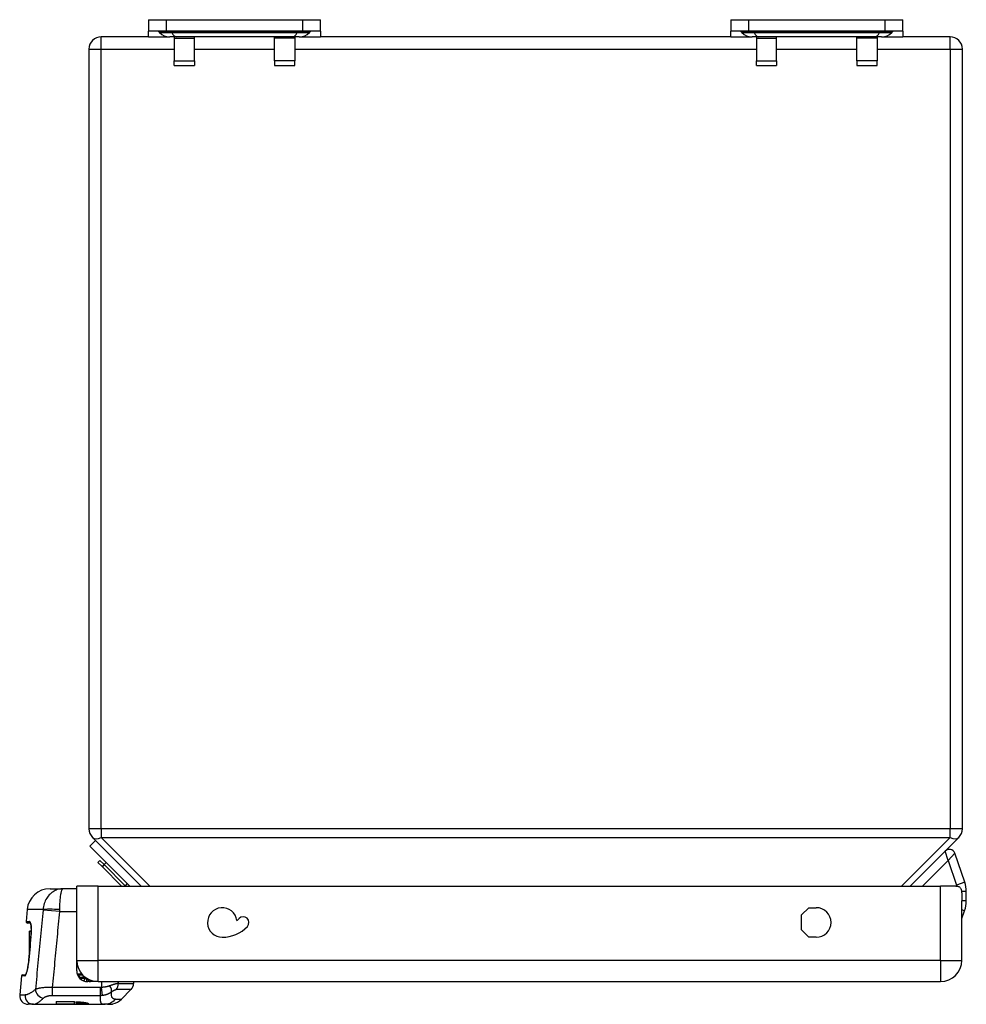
# Model space of a CAD drawing. Header units: inches. Extents: x 4.5 to 59.1, y 2.5 to 39.1.
# Tile 1 of 34: x 4.5 to 11, y 2.5 to 9.2. Entities that reach past the tile are written whole.
import ezdxf

# ---------------------------------------------------------------- set-up
doc = ezdxf.new("R2010")
doc.units = ezdxf.units.IN
doc.header["$MEASUREMENT"] = 0
doc.layers.add('Visible Edges(ANSI)', color=7, linetype='Continuous', lineweight=25)
doc.layers.add('Visible Tangent Edges(ANSI)', color=7, linetype='Continuous', lineweight=25)

msp = doc.modelspace()

# ---------------------------------------------------------------- linework, layer by layer
at = {"layer": 'Visible Edges(ANSI)'}
for p, q in [((5.3802, 9.2358), (5.5044, 9.2358)), ((5.3802, 9.2358), (5.3802, 9.1571)), ((5.5044, 9.2358), (6.4372, 9.2358)), ((6.4372, 9.2358), (6.5613, 9.2358)), ((6.5613, 9.1571), (6.5613, 9.2358)), ((9.3802, 9.2358), (9.5044, 9.2358)), ((9.3802, 9.2358), (9.3802, 9.1571)), ((9.5044, 9.2358), (10.4372, 9.2358)), ((10.4372, 9.2358), (10.5613, 9.2358)), ((10.5613, 9.1571), (10.5613, 9.2358)), ((5.3802, 9.1181), (5.3802, 9.1571)), ((5.5044, 9.1571), (5.3802, 9.1571)), ((5.4564, 9.1469), (5.4491, 9.1542)), ((6.4372, 9.1571), (5.5044, 9.1571)), ((6.5613, 9.1571), (6.4372, 9.1571)), ((6.4852, 9.1469), (6.4925, 9.1542)), ((6.5613, 9.1571), (6.5613, 9.1181)), ((9.3802, 9.1181), (9.3802, 9.1571)), ((9.5044, 9.1571), (9.3802, 9.1571)), ((9.4564, 9.1469), (9.4491, 9.1542)), ((10.4372, 9.1571), (9.5044, 9.1571)), ((10.5613, 9.1571), (10.4372, 9.1571)), ((10.4852, 9.1469), (10.4925, 9.1542)), ((10.5613, 9.1571), (10.5613, 9.1181)), ((5.3802, 9.1181), (5.0548, 9.1181)), ((5.3802, 9.1181), (5.526, 9.1181)), ((5.5735, 9.1181), (5.526, 9.1181)), ((5.5571, 9.1181), (5.5571, 9.1101)), ((5.5571, 9.1101), (5.5571, 8.953)), ((6.3681, 9.1181), (5.5735, 9.1181)), ((5.6951, 9.1101), (5.6951, 9.1181)), ((5.6951, 8.953), (5.6951, 9.1101)), ((6.2465, 9.1101), (6.2465, 9.1181)), ((6.2465, 8.953), (6.2465, 9.1101)), ((6.4156, 9.1181), (6.3681, 9.1181)), ((6.3845, 9.1181), (6.3845, 9.1101)), ((6.3845, 9.1101), (6.3845, 8.953)), ((6.4156, 9.1181), (6.5613, 9.1181)), ((9.3802, 9.1181), (6.5613, 9.1181)), ((9.3802, 9.1181), (9.526, 9.1181)), ((9.5735, 9.1181), (9.526, 9.1181)), ((9.5571, 9.1181), (9.5571, 9.1101)), ((9.5571, 9.1101), (9.5571, 8.953)), ((10.3681, 9.1181), (9.5735, 9.1181)), ((9.6951, 9.1101), (9.6951, 9.1181)), ((9.6951, 8.953), (9.6951, 9.1101)), ((10.2465, 9.1101), (10.2465, 9.1181)), ((10.2465, 8.953), (10.2465, 9.1101)), ((10.4156, 9.1181), (10.3681, 9.1181)), ((10.3845, 9.1181), (10.3845, 9.1101)), ((10.3845, 9.1101), (10.3845, 8.953)), ((10.4156, 9.1181), (10.5613, 9.1181)), ((10.8868, 9.1181), (10.5613, 9.1181)), ((4.9708, 9.0341), (4.9708, 3.6809)), ((10.9708, 3.6809), (10.9708, 9.0341)), ((5.5571, 8.9211), (5.5571, 8.953)), ((5.6951, 8.953), (5.6951, 8.9211)), ((6.2465, 8.953), (6.2465, 8.9211)), ((6.3845, 8.9211), (6.3845, 8.953)), ((9.5571, 8.9211), (9.5571, 8.953)), ((9.6951, 8.953), (9.6951, 8.9211)), ((10.2465, 8.953), (10.2465, 8.9211)), ((10.3845, 8.9211), (10.3845, 8.953)), ((5.5571, 8.9211), (5.6951, 8.9211)), ((6.2465, 8.9211), (6.3845, 8.9211)), ((9.5571, 8.9211), (9.6951, 8.9211)), ((10.2465, 8.9211), (10.3845, 8.9211)), ((4.9769, 3.5622), (5.0158, 3.6011)), ((4.9954, 3.6215), (5.3288, 3.2882)), ((10.6128, 3.2882), (10.9462, 3.6215)), ((5.251, 3.2882), (4.9769, 3.5622)), ((5.0326, 3.4504), (5.0465, 3.4643)), ((5.0326, 3.4504), (5.0611, 3.4219)), ((5.0751, 3.4358), (5.0465, 3.4643)), ((5.0611, 3.4219), (5.0892, 3.4499)), ((10.9873, 3.3139), (10.9185, 3.5137)), ((5.0632, 3.4198), (5.0611, 3.4219)), ((5.0632, 3.4198), (5.0771, 3.4337)), ((5.0632, 3.4198), (5.1948, 3.2882)), ((5.2178, 3.2931), (5.0771, 3.4337)), ((4.7032, 3.2703), (4.7922, 3.2703)), ((4.8869, 3.2703), (4.7922, 3.2703)), ((5.0329, 3.2882), (4.8869, 3.2882)), ((4.8869, 2.7782), (4.8869, 3.2882)), ((5.0329, 3.2882), (10.8209, 3.2882)), ((5.2178, 3.2931), (5.2128, 3.2882)), ((5.234, 3.3052), (5.2169, 3.2882)), ((5.2227, 3.2882), (5.2198, 3.291)), ((10.9254, 3.2882), (10.8209, 3.2882)), ((10.998, 3.1864), (10.998, 3.2498)), ((10.9669, 2.7782), (10.9669, 3.1862)), ((4.5463, 3.1266), (4.5391, 3.0448)), ((9.8654, 3.0897), (9.9154, 3.1397)), ((9.9154, 3.1397), (9.9669, 3.1397)), ((10.9669, 3.0661), (10.9861, 3.1191)), ((9.8654, 2.9867), (9.8654, 3.0897)), ((4.5687, 3.0341), (4.5489, 3.0341)), ((4.5621, 2.9766), (4.5621, 2.9787)), ((4.5746, 2.9787), (4.5621, 2.9787)), ((4.5621, 2.9185), (4.5621, 2.9766)), ((4.5746, 2.9766), (4.5621, 2.9766)), ((9.9154, 2.9367), (9.8654, 2.9867)), ((4.5621, 2.8668), (4.5621, 2.9185)), ((4.57, 2.9185), (4.5621, 2.9185)), ((9.9669, 2.9367), (9.9154, 2.9367)), ((4.5621, 2.8603), (4.5621, 2.8668)), ((4.5653, 2.8668), (4.5621, 2.8668)), ((4.5621, 2.8306), (4.5621, 2.8603)), ((4.5647, 2.8603), (4.5621, 2.8603)), ((4.8869, 2.7072), (4.8869, 2.7782)), ((4.5064, 2.6708), (4.495, 2.5406)), ((4.5162, 2.6798), (4.5362, 2.6798)), ((4.9223, 2.6828), (4.8945, 2.6828)), ((4.9209, 2.6552), (4.9542, 2.6552)), ((5.0329, 2.6322), (4.9619, 2.6322)), ((5.0087, 2.6322), (5.0087, 2.6342)), ((5.0329, 2.6322), (10.8209, 2.6322)), ((5.1933, 2.511), (5.2595, 2.5772)), ((5.2768, 2.6322), (5.2768, 2.619)), ((4.5892, 2.4764), (4.5539, 2.4764)), ((4.5892, 2.4764), (5.0716, 2.4764)), ((4.7453, 2.4946), (4.7453, 2.4764)), ((4.7453, 2.4946), (4.8713, 2.4946)), ((4.8713, 2.4764), (4.7453, 2.4764)), ((4.8713, 2.4764), (4.8713, 2.4946)), ((4.8812, 2.4927), (4.9008, 2.4927)), ((4.8812, 2.4927), (4.8812, 2.4867)), ((4.9008, 2.4867), (4.8812, 2.4867)), ((4.8812, 2.4778), (4.8812, 2.4766)), ((4.8812, 2.4778), (4.9008, 2.4778)), ((4.9008, 2.4766), (4.8812, 2.4766)), ((4.9373, 2.4812), (4.9373, 2.4903)), ((5.0981, 2.4764), (5.0716, 2.4764)), ((5.1001, 2.4764), (5.0981, 2.4764)), ((5.1034, 2.4764), (5.1001, 2.4764)), ((5.1034, 2.4764), (5.1046, 2.4764)), ((5.1046, 2.4764), (5.1046, 2.4764))]:
    msp.add_line(p, q, dxfattribs=at)
at = {"layer": 'Visible Edges(ANSI)', "flags": 128}
for points in [[(10.9254, 3.2882), (10.9301, 3.288), (10.9346, 3.2876), (10.9389, 3.2869), (10.943, 3.2858), (10.9468, 3.2842), (10.9503, 3.2822), (10.9533, 3.2797), (10.956, 3.2768), (10.9583, 3.2735), (10.9602, 3.2699), (10.9617, 3.2659), (10.9631, 3.2614), (10.9641, 3.2566), (10.965, 3.2513), (10.9656, 3.2457), (10.9661, 3.2399), (10.9664, 3.2337), (10.9666, 3.2273), (10.9668, 3.2207), (10.9668, 3.2139), (10.9669, 3.207), (10.9669, 3.2001), (10.9669, 3.1931), (10.9669, 3.1862)], [(4.5721, 3.0219), (4.5709, 3.0275), (4.5696, 3.0319), (4.5684, 3.0347), (4.5678, 3.0357)], [(4.5687, 3.0341), (4.5704, 3.0293), (4.5721, 3.0219)], [(4.5721, 3.0219), (4.573, 3.0158), (4.5738, 3.0088), (4.5743, 3.0011), (4.5746, 2.9928), (4.5747, 2.9841), (4.5745, 2.975), (4.5741, 2.9656), (4.5734, 2.9562)], [(4.5354, 2.6787), (4.5358, 2.6792), (4.5368, 2.6807), (4.5381, 2.683), (4.5396, 2.686), (4.5428, 2.694), (4.546, 2.7042), (4.549, 2.7164), (4.5517, 2.7298), (4.554, 2.7443), (4.5556, 2.7594)], [(4.9008, 2.4927), (4.9093, 2.4926), (4.9178, 2.4922), (4.9261, 2.4916), (4.934, 2.4908), (4.9412, 2.4898), (4.9475, 2.4886), (4.953, 2.4874), (4.9578, 2.4861), (4.9617, 2.4848), (4.9645, 2.4835), (4.9662, 2.4823), (4.9668, 2.4813), (4.9663, 2.4803), (4.9646, 2.4794), (4.9619, 2.4787), (4.958, 2.4781), (4.9532, 2.4776), (4.9476, 2.4772), (4.9413, 2.477), (4.9341, 2.4768), (4.9262, 2.4767), (4.9178, 2.4766), (4.9093, 2.4766), (4.9008, 2.4766)], [(4.9008, 2.4778), (4.9055, 2.4778), (4.9102, 2.4779), (4.9148, 2.478), (4.9192, 2.4782), (4.9232, 2.4784), (4.9267, 2.4786), (4.9297, 2.4789), (4.9324, 2.4793), (4.9345, 2.4797), (4.9361, 2.4802), (4.937, 2.4807), (4.9373, 2.4812), (4.9369, 2.4818), (4.936, 2.4824), (4.9345, 2.4831), (4.9323, 2.4837), (4.9297, 2.4843), (4.9266, 2.4849), (4.9231, 2.4854), (4.9191, 2.4858), (4.9148, 2.4862), (4.9102, 2.4865), (4.9055, 2.4867), (4.9008, 2.4867)], [(5.0981, 2.4764), (5.0987, 2.4764), (5.0992, 2.4764), (5.0998, 2.4764), (5.1003, 2.4764), (5.1009, 2.4765), (5.1014, 2.4765), (5.102, 2.4765), (5.1025, 2.4765), (5.1031, 2.4765), (5.1036, 2.4765), (5.1042, 2.4766), (5.1048, 2.4766), (5.1053, 2.4766), (5.1059, 2.4766), (5.1064, 2.4767), (5.107, 2.4767), (5.1076, 2.4767), (5.1082, 2.4768), (5.1087, 2.4768), (5.1093, 2.4769), (5.1099, 2.4769), (5.1104, 2.477), (5.111, 2.477), (5.1116, 2.4771)], [(5.1116, 2.4771), (5.1111, 2.477), (5.1106, 2.477), (5.1101, 2.4769), (5.1096, 2.4769), (5.1091, 2.4768), (5.1087, 2.4768), (5.1082, 2.4767), (5.1077, 2.4767), (5.1072, 2.4767), (5.1067, 2.4766), (5.1062, 2.4766), (5.1058, 2.4766), (5.1053, 2.4766), (5.1048, 2.4765), (5.1043, 2.4765), (5.1039, 2.4765), (5.1034, 2.4765), (5.1029, 2.4765), (5.1024, 2.4765), (5.102, 2.4764), (5.1015, 2.4764), (5.101, 2.4764), (5.1006, 2.4764), (5.1001, 2.4764)], [(5.1034, 2.4764), (5.1058, 2.4764), (5.1082, 2.4765), (5.1105, 2.4766), (5.1126, 2.4767), (5.1147, 2.4768), (5.1167, 2.4769), (5.1185, 2.477), (5.1203, 2.4772), (5.122, 2.4774), (5.1235, 2.4775), (5.125, 2.4777), (5.1263, 2.4778), (5.1275, 2.478), (5.1287, 2.4781), (5.1297, 2.4783), (5.1306, 2.4784), (5.1314, 2.4785), (5.1322, 2.4786), (5.1327, 2.4787), (5.1332, 2.4788), (5.1336, 2.4789), (5.1339, 2.4789), (5.1341, 2.4789), (5.1341, 2.4789)]]:
    msp.add_lwpolyline(points, dxfattribs=at)
at = {"layer": 'Visible Edges(ANSI)'}
for centre, radius, start, end in [((5.4422, 9.1472), 0.00984, 45, 90), ((5.526, 9.2165), 0.0984, 225, 270), ((6.4156, 9.2165), 0.0984, 270, 315), ((6.4994, 9.1472), 0.00984, 90, 135), ((9.4422, 9.1472), 0.00984, 45, 90), ((9.526, 9.2165), 0.0984, 225, 270), ((10.4156, 9.2165), 0.0984, 270, 315), ((10.4994, 9.1472), 0.00984, 90, 135), ((5.0548, 9.0341), 0.084, 90, 180), ((10.8868, 9.0341), 0.084, 0, 90), ((5.0548, 3.6809), 0.084, 180, 225), ((10.8868, 3.6809), 0.084, 315, 0), ((10.8813, 3.5009), 0.0394, 19, 135), ((10.8011, 3.2498), 0.1969, 0, 19), ((4.7032, 3.1128), 0.1575, 90, 175), ((10.8011, 3.1864), 0.1969, 340, 0), ((5.8869, 3.0382), 0.1015, 7.67361, 270), ((9.9669, 3.0382), 0.1015, 270, 90), ((4.5489, 3.0439), 0.00984, 175, 270), ((5.8869, 3.1729), 0.1575, 309.69891, 316.81313), ((6.0304, 3.0382), 0.0394, 316.81313, 136.81313), ((5.8869, 3.1729), 0.2362, 270, 316.81313), ((3067.376, -273.0807), 3075.2164, 174.8503948, 174.8537794), ((5.0329, 2.7782), 0.146, 180, 270), ((4.8967, 2.7713), 0.00984, 171.79609, 180), ((10.8209, 2.7782), 0.146, 270, 0), ((4.9619, 2.7072), 0.075, 180, 270), ((4.5162, 2.6699), 0.00984, 90, 175), ((4.8945, 2.6877), 0.00492, 196.14624, 270), ((4.9209, 2.6503), 0.00492, 90, 234.27195), ((4.9815, 2.6519), 0.0197, 183.73345, 270), ((5.2178, 2.619), 0.0591, 315, 0), ((4.5539, 2.5355), 0.0591, 175, 270), ((5.1098, 2.5945), 0.1181, 281.88103, 315)]:
    msp.add_arc(centre, radius, start, end, dxfattribs=at)
for centre, major_axis, ratio, start_param, end_param in [((3.9969, 2.9921), (-0.2175, -2.413), 0.23832, 1.570817, 1.57741), ((4.9957, 2.6471), (0.00984, 0), 0.999391, 4.349714, 4.522289)]:
    msp.add_ellipse(centre, major_axis=major_axis, ratio=ratio, start_param=start_param, end_param=end_param, dxfattribs=at)
at = {"layer": 'Visible Tangent Edges(ANSI)'}
for p, q in [((5.5044, 9.1571), (5.5044, 9.2358)), ((6.4372, 9.2358), (6.4372, 9.1571)), ((9.5044, 9.1571), (9.5044, 9.2358)), ((10.4372, 9.2358), (10.4372, 9.1571)), ((5.537, 9.1542), (5.4491, 9.1542)), ((5.4564, 9.1469), (5.5405, 9.1469)), ((6.4046, 9.1542), (5.537, 9.1542)), ((5.5405, 9.1469), (5.537, 9.1542)), ((5.5405, 9.1469), (6.4011, 9.1469)), ((6.4011, 9.1469), (6.4046, 9.1542)), ((6.4011, 9.1469), (6.4852, 9.1469)), ((6.4925, 9.1542), (6.4046, 9.1542)), ((9.537, 9.1542), (9.4491, 9.1542)), ((9.4564, 9.1469), (9.5405, 9.1469)), ((10.4046, 9.1542), (9.537, 9.1542)), ((9.5405, 9.1469), (9.537, 9.1542)), ((9.5405, 9.1469), (10.4011, 9.1469)), ((10.4011, 9.1469), (10.4046, 9.1542)), ((10.4011, 9.1469), (10.4852, 9.1469)), ((10.4925, 9.1542), (10.4046, 9.1542)), ((5.0548, 9.0341), (5.0548, 9.1181)), ((5.5571, 9.1101), (5.6951, 9.1101)), ((6.3845, 9.1101), (6.2465, 9.1101)), ((9.5571, 9.1101), (9.6951, 9.1101)), ((10.3845, 9.1101), (10.2465, 9.1101)), ((10.8868, 9.0341), (10.8868, 9.1181)), ((4.9708, 9.0341), (5.0548, 9.0341)), ((5.0548, 3.6809), (5.0548, 9.0341)), ((5.0548, 9.0341), (5.5571, 9.0341)), ((5.6951, 9.0341), (6.2465, 9.0341)), ((6.3845, 9.0341), (9.5571, 9.0341)), ((9.6951, 9.0341), (10.2465, 9.0341)), ((10.3845, 9.0341), (10.8868, 9.0341)), ((10.8868, 9.0341), (10.9708, 9.0341)), ((10.8868, 9.0341), (10.8868, 3.6809)), ((5.5571, 8.953), (5.6951, 8.953)), ((6.3845, 8.953), (6.2465, 8.953)), ((9.5571, 8.953), (9.6951, 8.953)), ((10.3845, 8.953), (10.2465, 8.953)), ((5.0548, 3.6809), (4.9708, 3.6809)), ((5.0548, 3.6809), (5.0548, 3.6215)), ((10.8868, 3.6809), (5.0548, 3.6809)), ((10.9708, 3.6809), (10.8868, 3.6809)), ((10.8868, 3.6215), (10.8868, 3.6809)), ((5.3881, 3.2882), (5.0548, 3.6215)), ((5.0548, 3.6215), (10.8868, 3.6215)), ((10.8868, 3.6215), (10.5534, 3.2882)), ((10.8729, 3.4647), (10.8534, 3.5287)), ((10.6964, 3.2882), (10.8729, 3.4647)), ((10.9185, 3.5137), (10.8729, 3.4647)), ((10.8729, 3.4647), (10.9314, 3.2947)), ((10.9873, 3.3139), (10.9314, 3.2947)), ((5.0329, 2.7782), (5.0329, 3.2882)), ((10.8209, 2.7782), (10.8209, 3.2882)), ((10.998, 3.2498), (10.9651, 3.2498)), ((10.998, 3.1864), (10.9669, 3.1864)), ((4.6553, 3.1266), (4.5463, 3.1266)), ((4.7701, 3.1128), (4.6551, 3.1237)), ((4.7701, 3.1128), (4.8869, 3.1128)), ((10.9861, 3.1191), (10.9669, 3.1261)), ((4.5391, 3.0448), (4.5624, 3.0448)), ((4.5719, 2.9403), (4.5722, 2.9403)), ((4.8869, 2.7782), (5.0329, 2.7782)), ((10.8209, 2.7782), (5.0329, 2.7782)), ((5.0329, 2.6322), (5.0329, 2.7782)), ((10.8209, 2.7782), (10.8209, 2.6322)), ((10.8209, 2.7782), (10.9669, 2.7782)), ((4.5556, 2.7594), (4.5559, 2.7594)), ((4.5292, 2.6708), (4.5064, 2.6708)), ((4.8982, 2.6778), (4.8937, 2.6758)), ((4.8982, 2.6778), (4.9268, 2.6778)), ((4.9063, 2.6568), (4.9099, 2.6601)), ((4.9469, 2.6601), (4.9099, 2.6601)), ((4.9421, 2.6552), (4.9352, 2.6371)), ((4.952, 2.6519), (4.9596, 2.6519)), ((4.7209, 2.538), (4.7209, 2.5915)), ((5.0489, 2.5915), (4.7209, 2.5915)), ((5.0489, 2.538), (5.0489, 2.5915)), ((5.0567, 2.6322), (5.0567, 2.592)), ((5.0644, 2.5388), (5.0567, 2.592)), ((5.2595, 2.5772), (5.1568, 2.5772)), ((5.1729, 2.619), (5.1729, 2.6322)), ((5.1729, 2.619), (5.2768, 2.619)), ((4.495, 2.5406), (4.5318, 2.5406)), ((4.7209, 2.538), (5.0489, 2.538)), ((5.1527, 2.511), (5.1933, 2.511)), ((4.9008, 2.4867), (4.9008, 2.4927)), ((4.9008, 2.4766), (4.9008, 2.4778))]:
    msp.add_line(p, q, dxfattribs=at)
at = {"layer": 'Visible Tangent Edges(ANSI)', "flags": 128}
for points in [[(4.7922, 3.2703), (4.7843, 3.2701), (4.7765, 3.2693), (4.7687, 3.268), (4.761, 3.2662), (4.7533, 3.2639), (4.7457, 3.2611), (4.7383, 3.2578), (4.731, 3.254), (4.7238, 3.2496), (4.7168, 3.2447), (4.7101, 3.2393), (4.7035, 3.2334), (4.6973, 3.2269), (4.6913, 3.2199), (4.6856, 3.2125), (4.6803, 3.2045), (4.6754, 3.196), (4.671, 3.1871), (4.667, 3.1777), (4.6635, 3.168), (4.6606, 3.158), (4.6582, 3.1477), (4.6565, 3.1372), (4.6553, 3.1266)], [(4.7704, 3.1266), (4.7705, 3.1372), (4.7708, 3.1477), (4.7712, 3.158), (4.7717, 3.168), (4.7722, 3.1777), (4.7729, 3.1871), (4.7736, 3.196), (4.7743, 3.2045), (4.7752, 3.2125), (4.7761, 3.2199), (4.777, 3.2269), (4.778, 3.2334), (4.7791, 3.2393), (4.7802, 3.2447), (4.7813, 3.2496), (4.7824, 3.254), (4.7836, 3.2578), (4.7848, 3.2611), (4.786, 3.2639), (4.7872, 3.2662), (4.7884, 3.268), (4.7897, 3.2693), (4.7909, 3.2701), (4.7922, 3.2703)], [(4.6551, 3.1237), (4.6529, 3.101), (4.6508, 3.0783), (4.6486, 3.0556), (4.6464, 3.0329), (4.6442, 3.0102), (4.6421, 2.9875), (4.6399, 2.9648), (4.6377, 2.9421), (4.6355, 2.9194), (4.6334, 2.8967), (4.6312, 2.8741), (4.629, 2.8514), (4.6268, 2.8287), (4.6247, 2.806), (4.6225, 2.7833), (4.6203, 2.7606), (4.6182, 2.7379), (4.616, 2.7152), (4.6138, 2.6925), (4.6117, 2.6698), (4.6095, 2.6471), (4.6073, 2.6244), (4.6052, 2.6017), (4.603, 2.579)], [(4.6553, 3.1266), (4.6553, 3.1264), (4.6553, 3.1263), (4.6553, 3.1262), (4.6553, 3.1261), (4.6553, 3.126), (4.6553, 3.1259), (4.6553, 3.1257), (4.6553, 3.1256), (4.6553, 3.1255), (4.6553, 3.1254), (4.6553, 3.1253), (4.6552, 3.1251), (4.6552, 3.125), (4.6552, 3.1249), (4.6552, 3.1248), (4.6552, 3.1247), (4.6552, 3.1246), (4.6552, 3.1244), (4.6552, 3.1243), (4.6552, 3.1242), (4.6552, 3.1241), (4.6551, 3.124), (4.6551, 3.1239), (4.6551, 3.1237)], [(4.7209, 2.5915), (4.723, 2.6132), (4.725, 2.6349), (4.727, 2.6566), (4.7291, 2.6784), (4.7311, 2.7001), (4.7332, 2.7218), (4.7352, 2.7435), (4.7373, 2.7653), (4.7393, 2.787), (4.7414, 2.8087), (4.7434, 2.8304), (4.7455, 2.8522), (4.7475, 2.8739), (4.7496, 2.8956), (4.7516, 2.9173), (4.7537, 2.939), (4.7558, 2.9608), (4.7578, 2.9825), (4.7599, 3.0042), (4.7619, 3.0259), (4.764, 3.0477), (4.766, 3.0694), (4.7681, 3.0911), (4.7701, 3.1128)], [(4.7701, 3.1128), (4.7702, 3.1134), (4.7702, 3.114), (4.7702, 3.1146), (4.7702, 3.1151), (4.7702, 3.1157), (4.7702, 3.1163), (4.7702, 3.1168), (4.7702, 3.1174), (4.7702, 3.118), (4.7703, 3.1186), (4.7703, 3.1191), (4.7703, 3.1197), (4.7703, 3.1203), (4.7703, 3.1208), (4.7703, 3.1214), (4.7703, 3.122), (4.7703, 3.1226), (4.7703, 3.1231), (4.7703, 3.1237), (4.7703, 3.1243), (4.7703, 3.1249), (4.7704, 3.1254), (4.7704, 3.126), (4.7704, 3.1266)], [(4.5722, 3.0245), (4.5719, 3.0261), (4.5715, 3.0276), (4.5712, 3.0291), (4.5709, 3.0305), (4.5705, 3.0319), (4.5702, 3.0332), (4.5698, 3.0344), (4.5694, 3.0356), (4.569, 3.0367), (4.5686, 3.0377), (4.5682, 3.0387), (4.5678, 3.0396), (4.5674, 3.0404), (4.567, 3.0412), (4.5665, 3.0418), (4.5661, 3.0425), (4.5656, 3.043), (4.5652, 3.0435), (4.5647, 3.0439), (4.5643, 3.0442), (4.5638, 3.0445), (4.5634, 3.0447), (4.5629, 3.0448), (4.5624, 3.0448)], [(4.5736, 2.9562), (4.5739, 2.9595), (4.5742, 2.9627), (4.5744, 2.9659), (4.5746, 2.9691), (4.5747, 2.9723), (4.5748, 2.9755), (4.5749, 2.9786), (4.575, 2.9817), (4.575, 2.9848), (4.575, 2.9879), (4.575, 2.9909), (4.5749, 2.9939), (4.5748, 2.9968), (4.5747, 2.9996), (4.5746, 3.0024), (4.5744, 3.0052), (4.5742, 3.0079), (4.574, 3.0105), (4.5738, 3.013), (4.5735, 3.0155), (4.5732, 3.0179), (4.5729, 3.0202), (4.5725, 3.0224), (4.5722, 3.0245)], [(4.5559, 2.7594), (4.5566, 2.7669), (4.5573, 2.7744), (4.558, 2.782), (4.5586, 2.7895), (4.5593, 2.7971), (4.56, 2.8046), (4.5607, 2.8121), (4.5614, 2.8197), (4.562, 2.8272), (4.5627, 2.8348), (4.5634, 2.8423), (4.5641, 2.8498), (4.5647, 2.8574), (4.5654, 2.8649), (4.5661, 2.8724), (4.5668, 2.88), (4.5675, 2.8875), (4.5681, 2.8951), (4.5688, 2.9026), (4.5695, 2.9101), (4.5702, 2.9177), (4.5709, 2.9252), (4.5715, 2.9328), (4.5722, 2.9403)], [(4.5722, 2.9403), (4.5723, 2.941), (4.5723, 2.9416), (4.5724, 2.9423), (4.5725, 2.9429), (4.5725, 2.9436), (4.5726, 2.9443), (4.5726, 2.9449), (4.5727, 2.9456), (4.5728, 2.9463), (4.5728, 2.9469), (4.5729, 2.9476), (4.5729, 2.9483), (4.573, 2.9489), (4.5731, 2.9496), (4.5731, 2.9502), (4.5732, 2.9509), (4.5732, 2.9516), (4.5733, 2.9522), (4.5734, 2.9529), (4.5734, 2.9536), (4.5735, 2.9542), (4.5735, 2.9549), (4.5736, 2.9556), (4.5736, 2.9562)], [(4.5292, 2.6708), (4.5303, 2.671), (4.5314, 2.6715), (4.5325, 2.6725), (4.5338, 2.6738), (4.535, 2.6755), (4.5363, 2.6775), (4.5376, 2.6799), (4.5389, 2.6826), (4.5402, 2.6857), (4.5415, 2.689), (4.5428, 2.6927), (4.5441, 2.6966), (4.5454, 2.7008), (4.5466, 2.7053), (4.5479, 2.71), (4.549, 2.7149), (4.5501, 2.72), (4.5512, 2.7253), (4.5522, 2.7307), (4.5531, 2.7363), (4.5539, 2.742), (4.5547, 2.7477), (4.5553, 2.7535), (4.5559, 2.7594)], [(4.8982, 2.6778), (4.8979, 2.6781), (4.8977, 2.6784), (4.8974, 2.6788), (4.8972, 2.6791), (4.8969, 2.6794), (4.8967, 2.6796), (4.8964, 2.6799), (4.8962, 2.6802), (4.896, 2.6805), (4.8958, 2.6808), (4.8957, 2.681), (4.8955, 2.6812), (4.8953, 2.6815), (4.8952, 2.6817), (4.8951, 2.6819), (4.895, 2.6821), (4.8949, 2.6822), (4.8948, 2.6824), (4.8947, 2.6825), (4.8947, 2.6826), (4.8946, 2.6827), (4.8946, 2.6827), (4.8946, 2.6827), (4.8945, 2.6828)], [(4.9209, 2.6552), (4.9209, 2.6552), (4.9208, 2.6553), (4.9205, 2.6553), (4.9203, 2.6554), (4.9199, 2.6556), (4.9195, 2.6557), (4.9191, 2.6559), (4.9186, 2.6561), (4.9182, 2.6563), (4.9176, 2.6565), (4.9171, 2.6567), (4.9166, 2.6569), (4.9161, 2.6571), (4.9155, 2.6574), (4.9149, 2.6576), (4.9144, 2.6579), (4.9138, 2.6581), (4.9133, 2.6584), (4.9127, 2.6587), (4.9121, 2.659), (4.9116, 2.6592), (4.911, 2.6595), (4.9105, 2.6598), (4.9099, 2.6601)], [(4.952, 2.6519), (4.9516, 2.6519), (4.9513, 2.6519), (4.9509, 2.6519), (4.9505, 2.6519), (4.9501, 2.652), (4.9498, 2.652), (4.9494, 2.6521), (4.949, 2.6522), (4.9486, 2.6523), (4.9482, 2.6524), (4.9478, 2.6525), (4.9474, 2.6526), (4.947, 2.6528), (4.9466, 2.6529), (4.9462, 2.6531), (4.9458, 2.6533), (4.9454, 2.6535), (4.945, 2.6537), (4.9445, 2.6539), (4.9441, 2.6541), (4.9437, 2.6544), (4.9433, 2.6547), (4.9429, 2.6549), (4.9425, 2.6552)], [(4.603, 2.579), (4.5994, 2.5759), (4.5958, 2.573), (4.5923, 2.5702), (4.5888, 2.5676), (4.5853, 2.565), (4.582, 2.5626), (4.5786, 2.5603), (4.5754, 2.5581), (4.5722, 2.556), (4.569, 2.5541), (4.5659, 2.5522), (4.5629, 2.5505), (4.5599, 2.549), (4.557, 2.5476), (4.5542, 2.5463), (4.5514, 2.5451), (4.5487, 2.544), (4.5461, 2.5431), (4.5435, 2.5424), (4.5411, 2.5418), (4.5386, 2.5413), (4.5363, 2.5409), (4.534, 2.5407), (4.5318, 2.5406)], [(4.7209, 2.5915), (4.7144, 2.5917), (4.708, 2.5919), (4.7016, 2.5919), (4.6952, 2.5919), (4.6889, 2.5919), (4.6828, 2.5917), (4.6768, 2.5914), (4.6709, 2.5911), (4.6651, 2.5908), (4.6595, 2.5903), (4.6541, 2.5898), (4.6488, 2.5892), (4.6438, 2.5886), (4.6389, 2.5879), (4.6343, 2.5872), (4.6298, 2.5864), (4.6256, 2.5856), (4.6217, 2.5847), (4.6179, 2.5838), (4.6144, 2.5829), (4.6112, 2.582), (4.6082, 2.581), (4.6055, 2.58), (4.603, 2.579)], [(5.0567, 2.592), (5.0563, 2.592), (5.056, 2.5919), (5.0557, 2.5919), (5.0554, 2.5919), (5.0551, 2.5918), (5.0547, 2.5918), (5.0544, 2.5917), (5.0541, 2.5917), (5.0538, 2.5917), (5.0534, 2.5917), (5.0531, 2.5916), (5.0528, 2.5916), (5.0524, 2.5916), (5.0521, 2.5916), (5.0518, 2.5915), (5.0515, 2.5915), (5.0511, 2.5915), (5.0508, 2.5915), (5.0505, 2.5915), (5.0502, 2.5915), (5.0498, 2.5915), (5.0495, 2.5915), (5.0492, 2.5915), (5.0489, 2.5915)], [(5.1147, 2.6036), (5.1127, 2.6029), (5.1106, 2.6022), (5.1085, 2.6015), (5.1063, 2.6008), (5.1041, 2.6001), (5.1019, 2.5995), (5.0996, 2.5989), (5.0973, 2.5983), (5.0949, 2.5977), (5.0925, 2.5972), (5.0901, 2.5967), (5.0877, 2.5962), (5.0852, 2.5957), (5.0827, 2.5952), (5.0802, 2.5948), (5.0777, 2.5944), (5.0751, 2.594), (5.0725, 2.5937), (5.0699, 2.5933), (5.0673, 2.593), (5.0646, 2.5927), (5.062, 2.5925), (5.0593, 2.5922), (5.0567, 2.592)], [(5.1729, 2.619), (5.1714, 2.619), (5.1698, 2.6189), (5.1681, 2.6187), (5.1662, 2.6185), (5.1643, 2.6182), (5.1622, 2.6179), (5.1601, 2.6175), (5.1579, 2.617), (5.1556, 2.6165), (5.1532, 2.616), (5.1507, 2.6153), (5.1482, 2.6147), (5.1457, 2.614), (5.143, 2.6132), (5.1404, 2.6124), (5.1377, 2.6116), (5.1349, 2.6107), (5.1321, 2.6098), (5.1293, 2.6088), (5.1264, 2.6079), (5.1235, 2.6069), (5.1206, 2.6058), (5.1177, 2.6047), (5.1147, 2.6036)], [(5.1256, 2.5619), (5.1272, 2.563), (5.1288, 2.5641), (5.1303, 2.5651), (5.1319, 2.5661), (5.1334, 2.5671), (5.1349, 2.568), (5.1364, 2.5689), (5.1379, 2.5698), (5.1393, 2.5707), (5.1408, 2.5715), (5.1422, 2.5722), (5.1436, 2.5729), (5.1449, 2.5736), (5.1462, 2.5742), (5.1475, 2.5748), (5.1487, 2.5753), (5.1499, 2.5757), (5.1511, 2.5761), (5.1522, 2.5765), (5.1532, 2.5767), (5.1542, 2.577), (5.1552, 2.5771), (5.156, 2.5772), (5.1568, 2.5772)], [(4.5892, 2.4764), (4.5913, 2.4765), (4.5935, 2.4767), (4.5957, 2.4771), (4.5981, 2.4777), (4.6005, 2.4784), (4.6029, 2.4792), (4.6054, 2.4802), (4.608, 2.4813), (4.6107, 2.4826), (4.6134, 2.484), (4.6162, 2.4856), (4.6191, 2.4873), (4.622, 2.4892), (4.6249, 2.4912), (4.628, 2.4933), (4.6311, 2.4956), (4.6342, 2.498), (4.6374, 2.5006), (4.6407, 2.5033), (4.644, 2.5061), (4.6473, 2.509), (4.6507, 2.5121), (4.6542, 2.5153), (4.6577, 2.5186)], [(4.6577, 2.5186), (4.659, 2.5198), (4.6605, 2.5211), (4.6622, 2.5223), (4.6639, 2.5235), (4.6658, 2.5246), (4.6678, 2.5258), (4.67, 2.5269), (4.6723, 2.528), (4.6746, 2.5291), (4.6771, 2.5301), (4.6798, 2.5311), (4.6825, 2.532), (4.6853, 2.5329), (4.6882, 2.5338), (4.6912, 2.5345), (4.6943, 2.5352), (4.6974, 2.5358), (4.7006, 2.5364), (4.7039, 2.5369), (4.7073, 2.5373), (4.7106, 2.5376), (4.7141, 2.5378), (4.7175, 2.538), (4.7209, 2.538)], [(5.0489, 2.538), (5.0482, 2.533), (5.0477, 2.5282), (5.0474, 2.5236), (5.0472, 2.5192), (5.0472, 2.5151), (5.0474, 2.5111), (5.0476, 2.5073), (5.048, 2.5038), (5.0486, 2.5004), (5.0493, 2.4973), (5.0501, 2.4944), (5.0511, 2.4917), (5.0522, 2.4893), (5.0534, 2.487), (5.0547, 2.485), (5.0562, 2.4832), (5.0577, 2.4816), (5.0594, 2.4802), (5.0612, 2.4791), (5.0631, 2.4781), (5.0651, 2.4774), (5.0672, 2.4768), (5.0693, 2.4765), (5.0716, 2.4764)], [(5.0489, 2.538), (5.0495, 2.538), (5.0502, 2.538), (5.0508, 2.538), (5.0515, 2.538), (5.0521, 2.538), (5.0528, 2.538), (5.0534, 2.538), (5.0541, 2.538), (5.0547, 2.5381), (5.0554, 2.5381), (5.056, 2.5381), (5.0567, 2.5381), (5.0573, 2.5382), (5.058, 2.5382), (5.0586, 2.5383), (5.0593, 2.5383), (5.0599, 2.5384), (5.0606, 2.5384), (5.0612, 2.5385), (5.0619, 2.5385), (5.0625, 2.5386), (5.0631, 2.5387), (5.0638, 2.5387), (5.0644, 2.5388)], [(5.0644, 2.5388), (5.0672, 2.5392), (5.07, 2.5396), (5.0728, 2.5401), (5.0756, 2.5406), (5.0783, 2.5412), (5.0811, 2.5418), (5.0838, 2.5425), (5.0865, 2.5432), (5.0892, 2.544), (5.0919, 2.5448), (5.0945, 2.5457), (5.0971, 2.5467), (5.0997, 2.5477), (5.1022, 2.5487), (5.1047, 2.5498), (5.1072, 2.5509), (5.1096, 2.5521), (5.112, 2.5534), (5.1144, 2.5547), (5.1167, 2.556), (5.119, 2.5574), (5.1213, 2.5589), (5.1235, 2.5604), (5.1256, 2.5619)], [(5.1527, 2.511), (5.1503, 2.5111), (5.1479, 2.5114), (5.1457, 2.5118), (5.1435, 2.5124), (5.1414, 2.5132), (5.1395, 2.5142), (5.1376, 2.5153), (5.1359, 2.5166), (5.1343, 2.5181), (5.1327, 2.5198), (5.1313, 2.5216), (5.1301, 2.5237), (5.1289, 2.5259), (5.1279, 2.5283), (5.127, 2.5309), (5.1263, 2.5336), (5.1257, 2.5366), (5.1252, 2.5397), (5.1249, 2.5429), (5.1247, 2.5464), (5.1247, 2.55), (5.1249, 2.5538), (5.1252, 2.5578), (5.1256, 2.5619)]]:
    msp.add_lwpolyline(points, dxfattribs=at)
at = {"layer": 'Visible Tangent Edges(ANSI)'}
for centre, radius, start, end in [((10.8011, 3.2498), 0.1378, 15.97437, 19), ((4.9619, 2.7072), 0.0701, 204.7424, 222.17121)]:
    msp.add_arc(centre, radius, start, end, dxfattribs=at)
for centre, major_axis, ratio, start_param, end_param in [((5.5337, 9.1472), (0, 0.00984), 0.473999, 5.497787, 6.283185), ((5.5735, 9.2165), (0, -0.0984), 0.473999, 5.497787, 6.283185), ((6.3681, 9.2165), (0, -0.0984), 0.473999, 0, 0.785398), ((6.4079, 9.1472), (0, 0.00984), 0.473999, 0, 0.785398), ((9.5337, 9.1472), (0, 0.00984), 0.473999, 5.497787, 6.283185), ((9.5735, 9.2165), (0, -0.0984), 0.473999, 5.497787, 6.283185), ((10.3681, 9.2165), (0, -0.0984), 0.473999, 0, 0.785398), ((10.4079, 9.1472), (0, 0.00984), 0.473999, 0, 0.785398), ((5.0548, 3.6809), (-0.0594, -0.0594), 0.57735, 0, 1.047198), ((10.8868, 3.6809), (0.0594, -0.0594), 0.57735, 5.235988, 6.283185), ((4.7704, 3.1157), (0.1248, -0.0073), 0.087008, 1.57588, 2.748475), ((4.5721, 3.0439), (0, -0.00984), 0.983784, 4.625123, 5.885492), ((4.5817, 3.0236), (-0.00968, -0.00175), 0.765398, 5.937884, 6.283185), ((4.5832, 2.9554), (-0.0098, 0.00087), 0.006389, 6.041648, 6.283185), ((4.5388, 2.6699), (0, 0.00984), 0.984508, 0.313524, 1.48353), ((4.9619, 2.6519), (0, -0.0197), 0.5, 4.712389, 6.283185), ((4.6577, 2.5738), (0.0389, -0.0445), 0.86663, 3.971597, 5.493402), ((5.0873, 2.6036), (0.0342, -0.0481), 0.392905, 0.309012, 1.298344), ((5.118, 2.619), (0, -0.0591), 0.930105, 0.785398, 1.570796), ((4.5892, 2.5355), (0, -0.0591), 0.975157, 4.625123, 6.283185), ((5.0716, 2.5945), (0, -0.1181), 0.971084, 0, 0.785398)]:
    msp.add_ellipse(centre, major_axis=major_axis, ratio=ratio, start_param=start_param, end_param=end_param, dxfattribs=at)

doc.saveas('drawing.dxf')
